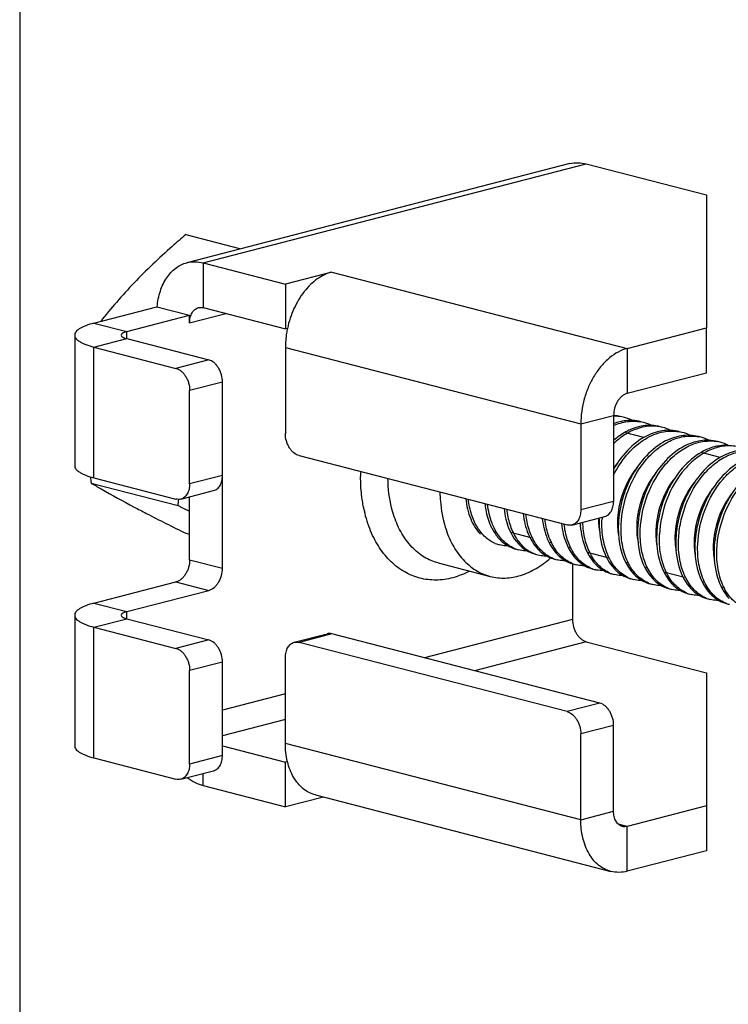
# Model space of a CAD drawing. Header units: millimetres. Extents: x 0 to 3905, y -1166 to 1110.
# Tile 115 of 155: x 2237 to 2255, y 538 to 564. Entities that reach past the tile are written whole.
import ezdxf

# ---------------------------------------------------------------- set-up
doc = ezdxf.new("R2010")
doc.units = ezdxf.units.MM
doc.header["$LTSCALE"] = 65.395
for name, color, linetype in [('DE-19-005096DXF_CONTINUOUS_LINE', 7, 'CONTINUOUS'), ('NUT-M4-SUS-GDXF_CONTINUOUS_LINE', 7, 'CONTINUOUS'), ('PRT0001_DXF_CONTINUOUS_LINE', 7, 'CONTINUOUS'), ('SC-BM4X30-NIDXF_CONTINUOUS_LINE', 7, 'CONTINUOUS')]:
    doc.layers.add(name, color=color, linetype=linetype)

msp = doc.modelspace()

# ---------------------------------------------------------------- linework, layer by layer
at = {"layer": 'DE-19-005096DXF_CONTINUOUS_LINE'}
for p, q in [((2251.008, 559.826), (2241.109, 557.264)), ((2241.535, 557.26), (2251.434, 559.822)), ((2251.434, 559.822), (2254.546, 559.017)), ((2254.546, 559.017), (2254.546, 555.576)), ((2241.535, 557.26), (2243.656, 556.711)), ((2241.535, 557.26), (2241.535, 556.101)), ((2244.858, 557.022), (2243.656, 556.711)), ((2244.858, 557.022), (2252.495, 555.046)), ((2243.656, 556.711), (2243.656, 555.552)), ((2238.706, 555.701), (2240.333, 556.122)), ((2240.333, 556.122), (2241.181, 555.903)), ((2240.341, 556.12), (2240.342, 556.122)), ((2240.341, 556.12), (2240.341, 556.122)), ((2241.535, 556.101), (2243.656, 555.552)), ((2239.555, 555.482), (2241.181, 555.903)), ((2241.181, 555.709), (2242.114, 555.951)), ((2241.181, 555.709), (2241.181, 555.903)), ((2238.706, 555.701), (2239.555, 555.482)), ((2243.71, 555.566), (2243.656, 555.552)), ((2252.495, 555.046), (2254.546, 555.576)), ((2254.546, 554.417), (2254.546, 555.576)), ((2238.209, 555.39), (2238.209, 552.009)), ((2238.706, 555.079), (2239.555, 555.299)), ((2239.555, 555.299), (2239.555, 555.482)), ((2239.555, 555.299), (2241.676, 554.75)), ((2238.706, 555.079), (2240.828, 554.53)), ((2238.706, 551.698), (2238.706, 555.079)), ((2243.656, 555.069), (2251.293, 553.092)), ((2243.656, 555.069), (2243.656, 552.847)), ((2252.495, 555.046), (2252.495, 553.886)), ((2241.676, 554.75), (2240.828, 554.53)), ((2252.495, 553.886), (2254.546, 554.417)), ((2242.03, 554.175), (2241.181, 553.956)), ((2242.03, 549.361), (2242.03, 554.175)), ((2241.181, 551.541), (2241.181, 553.956)), ((2251.293, 553.092), (2252.142, 553.312)), ((2252.142, 553.312), (2252.142, 551.09)), ((2251.293, 553.092), (2251.293, 550.871)), ((2244.01, 552.273), (2250.939, 550.479)), ((2242.03, 551.76), (2241.181, 551.541)), ((2238.706, 551.698), (2240.828, 551.149)), ((2240.953, 551.148), (2241.802, 551.368)), ((2241.181, 549.58), (2241.181, 551.207)), ((2252.142, 551.09), (2251.293, 550.871)), ((2251.065, 550.478), (2251.913, 550.698)), ((2241.181, 549.58), (2242.03, 549.361)), ((2247.609, 549.496), (2248.953, 549.149)), ((2251.081, 549.476), (2251.081, 548.033)), ((2238.706, 548.457), (2240.828, 549.006)), ((2240.828, 549.006), (2241.676, 548.786)), ((2239.555, 548.237), (2241.676, 548.786)), ((2238.706, 548.457), (2239.555, 548.237)), ((2238.209, 548.146), (2238.209, 544.765)), ((2239.555, 548.054), (2239.555, 548.237)), ((2238.706, 547.835), (2239.555, 548.054)), ((2239.555, 548.054), (2241.676, 547.505)), ((2251.081, 548.033), (2247.255, 547.043)), ((2238.706, 547.835), (2240.828, 547.286)), ((2238.706, 544.454), (2238.706, 547.835)), ((2243.885, 547.444), (2244.733, 547.664)), ((2244.858, 547.663), (2244.01, 547.443)), ((2251.788, 545.869), (2244.858, 547.663)), ((2241.676, 547.505), (2240.828, 547.286)), ((2250.939, 545.65), (2244.01, 547.443)), ((2251.434, 547.458), (2248.541, 546.71)), ((2251.434, 547.458), (2254.546, 546.653)), ((2242.03, 546.931), (2241.181, 546.711)), ((2242.03, 544.516), (2242.03, 546.931)), ((2243.656, 544.83), (2243.656, 547.052)), ((2241.181, 544.296), (2241.181, 546.711)), ((2254.546, 546.653), (2254.546, 542.053)), ((2243.656, 546.111), (2242.03, 545.69)), ((2251.788, 545.869), (2250.939, 545.65)), ((2243.656, 545.445), (2242.03, 545.024)), ((2252.142, 545.295), (2251.293, 545.075)), ((2252.142, 543.073), (2252.142, 545.295)), ((2251.293, 542.854), (2243.656, 544.83)), ((2251.293, 542.854), (2251.293, 545.075)), ((2242.03, 544.768), (2243.656, 544.347)), ((2238.706, 544.454), (2240.828, 543.905)), ((2242.03, 544.516), (2241.181, 544.296)), ((2243.71, 544.361), (2243.656, 544.347)), ((2243.656, 543.188), (2243.656, 544.347)), ((2240.953, 543.904), (2241.802, 544.123)), ((2241.535, 543.737), (2241.535, 544.054)), ((2241.535, 543.737), (2243.656, 543.188)), ((2244.638, 543.442), (2243.656, 543.188)), ((2244.432, 543.495), (2252.069, 541.519)), ((2251.293, 542.854), (2252.142, 543.073)), ((2254.546, 543.212), (2252.495, 542.682)), ((2252.495, 542.682), (2252.261, 542.742)), ((2252.495, 541.523), (2252.495, 542.682)), ((2254.546, 542.053), (2252.495, 541.523))]:
    msp.add_line(p, q, dxfattribs=at)
for centre, radius, start, end in [((2250.067, 551.734), 4.466, 178.3719, 179.9968), ((2249.183, 551.64), 3.575, 192.1911, 192.7147), ((2249.156, 551.634), 3.547, 192.7151, 192.9728)]:
    msp.add_arc(centre, radius, start, end, dxfattribs=at)
for points, knots in [([(2251.008, 559.826), (2251.077, 559.844), (2251.221, 559.861), (2251.364, 559.84), (2251.434, 559.822)], [0, 0, 0, 0, 0.491261, 1, 1, 1, 1]), ([(2240.341, 556.122), (2240.354, 556.261), (2240.404, 556.524), (2240.542, 556.823), (2240.692, 557.014), (2240.818, 557.128), (2240.957, 557.213), (2241.058, 557.25), (2241.109, 557.264)], [0, 0, 0, 0, 0.28607, 0.545992, 0.666354, 0.781093, 0.89166, 1, 1, 1, 1]), ([(2241.109, 557.264), (2241.177, 557.281), (2241.321, 557.299), (2241.464, 557.278), (2241.535, 557.26)], [0, 0, 0, 0, 0.491261, 1, 1, 1, 1]), ([(2244.858, 557.022), (2244.793, 557.005), (2244.661, 556.956), (2244.475, 556.845), (2244.299, 556.697), (2244.079, 556.451), (2243.857, 556.077), (2243.747, 555.741), (2243.709, 555.566)], [0, 0, 0, 0, 0.104474, 0.215495, 0.333501, 0.458202, 0.723332, 1, 1, 1, 1]), ([(2241.181, 555.709), (2241.181, 555.756), (2241.191, 555.846), (2241.236, 555.967), (2241.309, 556.058), (2241.376, 556.093), (2241.41, 556.102)], [0, 0, 0, 0, 0.289325, 0.55182, 0.785577, 1, 1, 1, 1]), ([(2241.41, 556.102), (2241.43, 556.107), (2241.472, 556.112), (2241.514, 556.106), (2241.535, 556.101)], [0, 0, 0, 0, 0.491261, 1, 1, 1, 1]), ([(2238.706, 555.701), (2238.635, 555.683), (2238.534, 555.652), (2238.412, 555.601), (2238.341, 555.562), (2238.283, 555.522), (2238.241, 555.48), (2238.215, 555.436), (2238.209, 555.405), (2238.209, 555.39)], [0, 0, 0, 0, 0.359185, 0.510542, 0.642283, 0.754673, 0.849115, 0.928877, 1, 1, 1, 1]), ([(2243.709, 555.566), (2243.701, 555.524), (2243.67, 555.361), (2243.656, 555.193), (2243.656, 555.069)], [0, 0, 0, 0, 0.252958, 1, 1, 1, 1]), ([(2238.209, 555.39), (2238.209, 555.376), (2238.215, 555.344), (2238.241, 555.301), (2238.283, 555.259), (2238.341, 555.218), (2238.412, 555.18), (2238.534, 555.128), (2238.635, 555.098), (2238.706, 555.079)], [0, 0, 0, 0, 0.071123, 0.150885, 0.245327, 0.357717, 0.489458, 0.640815, 1, 1, 1, 1]), ([(2239.555, 555.482), (2239.534, 555.476), (2239.504, 555.467), (2239.468, 555.452), (2239.436, 555.435), (2239.409, 555.411), (2239.409, 555.39)], [0, 0, 0, 0, 0.364154, 0.517604, 0.651167, 1, 1, 1, 1]), ([(2239.409, 555.39), (2239.409, 555.369), (2239.436, 555.346), (2239.468, 555.328), (2239.504, 555.313), (2239.534, 555.304), (2239.555, 555.299)], [0, 0, 0, 0, 0.348833, 0.482396, 0.635846, 1, 1, 1, 1]), ([(2252.495, 555.046), (2252.414, 555.025), (2252.25, 554.959), (2252.024, 554.804), (2251.817, 554.597), (2251.636, 554.345), (2251.488, 554.058), (2251.341, 553.644), (2251.293, 553.312), (2251.293, 553.092)], [0, 0, 0, 0, 0.103246, 0.214613, 0.334361, 0.461538, 0.594304, 0.730235, 1, 1, 1, 1]), ([(2240.828, 554.53), (2240.877, 554.517), (2240.949, 554.476), (2241.027, 554.398), (2241.08, 554.324), (2241.124, 554.239), (2241.167, 554.118), (2241.181, 554.02), (2241.181, 553.956)], [0, 0, 0, 0, 0.213614, 0.333516, 0.460854, 0.593788, 0.729894, 1, 1, 1, 1]), ([(2242.03, 554.175), (2242.03, 554.24), (2242.016, 554.337), (2241.973, 554.459), (2241.929, 554.544), (2241.876, 554.618), (2241.798, 554.696), (2241.726, 554.737), (2241.676, 554.75)], [0, 0, 0, 0, 0.270106, 0.406212, 0.539146, 0.666484, 0.786386, 1, 1, 1, 1]), ([(2252.495, 553.886), (2252.446, 553.874), (2252.374, 553.833), (2252.296, 553.754), (2252.242, 553.68), (2252.199, 553.596), (2252.156, 553.474), (2252.142, 553.377), (2252.142, 553.312)], [0, 0, 0, 0, 0.213615, 0.333515, 0.460854, 0.593789, 0.729892, 1, 1, 1, 1]), ([(2244.01, 552.273), (2243.96, 552.286), (2243.888, 552.327), (2243.81, 552.405), (2243.757, 552.479), (2243.713, 552.563), (2243.67, 552.685), (2243.656, 552.783), (2243.656, 552.847)], [0, 0, 0, 0, 0.213614, 0.333516, 0.460854, 0.593788, 0.729894, 1, 1, 1, 1]), ([(2238.209, 552.009), (2238.209, 551.995), (2238.215, 551.964), (2238.241, 551.92), (2238.283, 551.878), (2238.341, 551.838), (2238.412, 551.799), (2238.534, 551.747), (2238.635, 551.717), (2238.706, 551.698)], [0, 0, 0, 0, 0.071123, 0.150885, 0.245327, 0.357717, 0.489458, 0.640815, 1, 1, 1, 1]), ([(2241.802, 551.368), (2241.835, 551.377), (2241.902, 551.412), (2241.975, 551.503), (2242.02, 551.624), (2242.03, 551.714), (2242.03, 551.76)], [0, 0, 0, 0, 0.214423, 0.44818, 0.710669, 1, 1, 1, 1]), ([(2245.648, 551.105), (2245.64, 551.156), (2245.612, 551.364), (2245.601, 551.575), (2245.601, 551.734)], [0, 0, 0, 0, 0.245504, 1, 1, 1, 1]), ([(2241.181, 551.541), (2241.181, 551.494), (2241.172, 551.404), (2241.127, 551.284), (2241.053, 551.192), (2240.987, 551.157), (2240.953, 551.148)], [0, 0, 0, 0, 0.289331, 0.55182, 0.785577, 1, 1, 1, 1]), ([(2246.471, 550.692), (2246.445, 550.768), (2246.351, 551.088), (2246.312, 551.424), (2246.308, 551.678)], [0, 0, 0, 0, 0.23963, 1, 1, 1, 1]), ([(2247.652, 551.33), (2247.653, 551.25), (2247.667, 550.943), (2247.722, 550.638), (2247.79, 550.42)], [0, 0, 0, 0, 0.259257, 1, 1, 1, 1]), ([(2240.953, 551.148), (2240.933, 551.143), (2240.891, 551.138), (2240.849, 551.144), (2240.828, 551.149)], [0, 0, 0, 0, 0.491266, 1, 1, 1, 1]), ([(2245.688, 550.885), (2245.684, 550.903), (2245.669, 550.976), (2245.656, 551.049), (2245.648, 551.105)], [0, 0, 0, 0, 0.247961, 1, 1, 1, 1]), ([(2251.913, 550.698), (2251.947, 550.707), (2252.013, 550.741), (2252.087, 550.833), (2252.132, 550.954), (2252.142, 551.044), (2252.142, 551.09)], [0, 0, 0, 0, 0.214423, 0.44818, 0.710669, 1, 1, 1, 1]), ([(2248.419, 549.286), (2248.282, 549.214), (2247.999, 549.101), (2247.558, 549.035), (2247.127, 549.085), (2246.726, 549.249), (2246.371, 549.52), (2246.127, 549.82), (2245.964, 550.098), (2245.818, 550.411), (2245.739, 550.664), (2245.699, 550.838)], [0, 0, 0, 0, 0.126281, 0.245087, 0.359676, 0.474246, 0.592999, 0.719205, 0.785817, 0.854853, 1, 1, 1, 1]), ([(2247.609, 549.496), (2247.482, 549.529), (2247.232, 549.636), (2246.909, 549.902), (2246.646, 550.262), (2246.522, 550.542), (2246.471, 550.692)], [0, 0, 0, 0, 0.228803, 0.467492, 0.723383, 1, 1, 1, 1]), ([(2251.293, 550.871), (2251.293, 550.824), (2251.284, 550.734), (2251.238, 550.614), (2251.165, 550.522), (2251.098, 550.487), (2251.065, 550.478)], [0, 0, 0, 0, 0.289331, 0.55182, 0.785577, 1, 1, 1, 1]), ([(2251.065, 550.478), (2251.045, 550.473), (2251.002, 550.468), (2250.96, 550.474), (2250.939, 550.479)], [0, 0, 0, 0, 0.491266, 1, 1, 1, 1]), ([(2247.79, 550.42), (2247.839, 550.261), (2247.961, 549.963), (2248.227, 549.58), (2248.509, 549.34), (2248.757, 549.21), (2248.887, 549.166), (2248.953, 549.149)], [0, 0, 0, 0, 0.277762, 0.53395, 0.771937, 0.886664, 1, 1, 1, 1]), ([(2241.181, 549.58), (2241.181, 549.516), (2241.167, 549.418), (2241.124, 549.297), (2241.08, 549.212), (2241.027, 549.138), (2240.949, 549.06), (2240.877, 549.019), (2240.828, 549.006)], [0, 0, 0, 0, 0.270106, 0.406212, 0.539146, 0.666484, 0.786386, 1, 1, 1, 1]), ([(2248.953, 549.149), (2249.078, 549.116), (2249.346, 549.088), (2249.753, 549.161), (2250.154, 549.344), (2250.397, 549.525), (2250.514, 549.629)], [0, 0, 0, 0, 0.229102, 0.467926, 0.723707, 1, 1, 1, 1]), ([(2241.676, 548.786), (2241.726, 548.799), (2241.798, 548.84), (2241.876, 548.918), (2241.929, 548.992), (2241.973, 549.077), (2242.016, 549.199), (2242.03, 549.296), (2242.03, 549.361)], [0, 0, 0, 0, 0.213614, 0.333516, 0.460854, 0.593788, 0.729894, 1, 1, 1, 1]), ([(2238.706, 548.457), (2238.635, 548.438), (2238.534, 548.408), (2238.412, 548.356), (2238.341, 548.318), (2238.283, 548.277), (2238.241, 548.235), (2238.215, 548.192), (2238.209, 548.16), (2238.209, 548.146)], [0, 0, 0, 0, 0.359185, 0.510542, 0.642283, 0.754673, 0.849115, 0.928877, 1, 1, 1, 1]), ([(2238.209, 548.146), (2238.209, 548.131), (2238.215, 548.1), (2238.241, 548.056), (2238.283, 548.014), (2238.341, 547.974), (2238.412, 547.935), (2238.534, 547.884), (2238.635, 547.853), (2238.706, 547.835)], [0, 0, 0, 0, 0.071123, 0.150885, 0.245327, 0.357717, 0.489458, 0.640815, 1, 1, 1, 1]), ([(2239.555, 548.237), (2239.534, 548.232), (2239.504, 548.223), (2239.468, 548.208), (2239.436, 548.19), (2239.409, 548.167), (2239.409, 548.146)], [0, 0, 0, 0, 0.364154, 0.517604, 0.651167, 1, 1, 1, 1]), ([(2239.409, 548.146), (2239.409, 548.125), (2239.436, 548.101), (2239.468, 548.084), (2239.504, 548.069), (2239.534, 548.06), (2239.555, 548.054)], [0, 0, 0, 0, 0.348833, 0.482396, 0.635846, 1, 1, 1, 1]), ([(2251.081, 548.033), (2251.081, 547.968), (2251.095, 547.871), (2251.138, 547.749), (2251.182, 547.664), (2251.235, 547.59), (2251.313, 547.512), (2251.385, 547.471), (2251.434, 547.458)], [0, 0, 0, 0, 0.270107, 0.406211, 0.539146, 0.666485, 0.786385, 1, 1, 1, 1]), ([(2244.858, 547.663), (2244.838, 547.668), (2244.795, 547.674), (2244.753, 547.669), (2244.733, 547.664)], [0, 0, 0, 0, 0.508734, 1, 1, 1, 1]), ([(2242.03, 546.931), (2242.03, 546.995), (2242.016, 547.093), (2241.973, 547.215), (2241.929, 547.299), (2241.876, 547.373), (2241.798, 547.451), (2241.726, 547.492), (2241.676, 547.505)], [0, 0, 0, 0, 0.270106, 0.406212, 0.539146, 0.666484, 0.786386, 1, 1, 1, 1]), ([(2243.656, 547.052), (2243.656, 547.099), (2243.666, 547.188), (2243.711, 547.309), (2243.784, 547.401), (2243.851, 547.436), (2243.885, 547.444)], [0, 0, 0, 0, 0.289331, 0.55182, 0.785577, 1, 1, 1, 1]), ([(2243.885, 547.444), (2243.905, 547.449), (2243.947, 547.455), (2243.989, 547.449), (2244.01, 547.443)], [0, 0, 0, 0, 0.491266, 1, 1, 1, 1]), ([(2240.828, 547.286), (2240.877, 547.273), (2240.949, 547.232), (2241.027, 547.154), (2241.08, 547.079), (2241.124, 546.995), (2241.167, 546.873), (2241.181, 546.776), (2241.181, 546.711)], [0, 0, 0, 0, 0.213614, 0.333516, 0.460854, 0.593788, 0.729894, 1, 1, 1, 1]), ([(2252.142, 545.295), (2252.142, 545.359), (2252.127, 545.457), (2252.084, 545.579), (2252.041, 545.663), (2251.987, 545.737), (2251.909, 545.815), (2251.837, 545.856), (2251.788, 545.869)], [0, 0, 0, 0, 0.270106, 0.406212, 0.539146, 0.666484, 0.786386, 1, 1, 1, 1]), ([(2250.939, 545.65), (2250.989, 545.637), (2251.061, 545.596), (2251.139, 545.518), (2251.192, 545.444), (2251.236, 545.359), (2251.279, 545.237), (2251.293, 545.14), (2251.293, 545.075)], [0, 0, 0, 0, 0.213614, 0.333516, 0.460854, 0.593788, 0.729894, 1, 1, 1, 1]), ([(2244.432, 543.495), (2244.376, 543.51), (2244.264, 543.553), (2244.111, 543.653), (2243.976, 543.788), (2243.862, 543.953), (2243.771, 544.144), (2243.681, 544.436), (2243.656, 544.671), (2243.656, 544.83)], [0, 0, 0, 0, 0.10619, 0.215048, 0.328827, 0.449092, 0.576633, 0.71151, 1, 1, 1, 1]), ([(2238.209, 544.765), (2238.209, 544.75), (2238.215, 544.719), (2238.241, 544.675), (2238.283, 544.634), (2238.341, 544.593), (2238.412, 544.555), (2238.534, 544.503), (2238.635, 544.472), (2238.706, 544.454)], [0, 0, 0, 0, 0.071123, 0.150885, 0.245327, 0.357717, 0.489458, 0.640815, 1, 1, 1, 1]), ([(2241.802, 544.123), (2241.835, 544.132), (2241.902, 544.167), (2241.975, 544.259), (2242.02, 544.379), (2242.03, 544.469), (2242.03, 544.516)], [0, 0, 0, 0, 0.214423, 0.44818, 0.710669, 1, 1, 1, 1]), ([(2241.181, 544.296), (2241.181, 544.249), (2241.172, 544.16), (2241.127, 544.039), (2241.053, 543.947), (2240.987, 543.912), (2240.953, 543.904)], [0, 0, 0, 0, 0.289331, 0.55182, 0.785577, 1, 1, 1, 1]), ([(2240.953, 543.904), (2240.933, 543.899), (2240.891, 543.894), (2240.849, 543.9), (2240.828, 543.905)], [0, 0, 0, 0, 0.491266, 1, 1, 1, 1]), ([(2241.119, 543.946), (2241.183, 543.897), (2241.315, 543.813), (2241.462, 543.756), (2241.535, 543.737)], [0, 0, 0, 0, 0.516966, 1, 1, 1, 1]), ([(2252.37, 542.681), (2252.336, 542.689), (2252.27, 542.724), (2252.196, 542.816), (2252.151, 542.937), (2252.142, 543.026), (2252.142, 543.073)], [0, 0, 0, 0, 0.214423, 0.44818, 0.710675, 1, 1, 1, 1]), ([(2252.069, 541.519), (2252.012, 541.534), (2251.9, 541.576), (2251.748, 541.677), (2251.613, 541.811), (2251.499, 541.976), (2251.408, 542.168), (2251.318, 542.459), (2251.293, 542.694), (2251.293, 542.854)], [0, 0, 0, 0, 0.10619, 0.215048, 0.328827, 0.449092, 0.576633, 0.71151, 1, 1, 1, 1]), ([(2252.495, 542.682), (2252.474, 542.676), (2252.432, 542.67), (2252.39, 542.675), (2252.37, 542.681)], [0, 0, 0, 0, 0.508739, 1, 1, 1, 1]), ([(2252.495, 541.523), (2252.425, 541.504), (2252.281, 541.484), (2252.137, 541.501), (2252.069, 541.519)], [0, 0, 0, 0, 0.508739, 1, 1, 1, 1])]:
    msp.add_open_spline(points, degree=3, knots=knots, dxfattribs=at)
at = {"layer": 'NUT-M4-SUS-GDXF_CONTINUOUS_LINE'}
for p, q in [((2241.083, 557.993), (2242.505, 557.625)), ((2238.633, 551.564), (2240.881, 550.982)), ((2241.083, 550.266), (2241.181, 550.24))]:
    msp.add_line(p, q, dxfattribs=at)
for centre, radius, start, end in [((2263.591, 554.229), 25.099, 185.7293, 186.0966), ((2219.731, 553.373), 21.285, 353.5497, 353.9805)]:
    msp.add_arc(centre, radius, start, end, dxfattribs=at)
for points, knots in [([(2241.083, 557.993), (2240.965, 557.892), (2240.503, 557.491), (2240.059, 557.069), (2239.744, 556.74)], [0, 0, 0, 0, 0.254687, 1, 1, 1, 1]), ([(2239.744, 556.74), (2239.591, 556.579), (2239.295, 556.254), (2239.016, 555.916), (2238.881, 555.747)], [0, 0, 0, 0, 0.506669, 1, 1, 1, 1]), ([(2238.633, 551.564), (2238.719, 551.513), (2239.086, 551.301), (2239.457, 551.096), (2239.744, 550.944)], [0, 0, 0, 0, 0.233663, 1, 1, 1, 1]), ([(2239.744, 550.944), (2239.849, 550.889), (2240.292, 550.657), (2240.74, 550.434), (2241.083, 550.266)], [0, 0, 0, 0, 0.236958, 1, 1, 1, 1]), ([(2240.881, 550.982), (2240.906, 550.969), (2241.006, 550.92), (2241.107, 550.871), (2241.181, 550.834)], [0, 0, 0, 0, 0.251823, 1, 1, 1, 1])]:
    msp.add_open_spline(points, degree=3, knots=knots, dxfattribs=at)
at = {"layer": 'PRT0001_DXF_CONTINUOUS_LINE'}
msp.add_line((2236.788, 592.619), (2236.788, 437.489), dxfattribs=at)
at = {"layer": 'SC-BM4X30-NIDXF_CONTINUOUS_LINE'}
for p, q in [((2252.92, 552.74), (2252.425, 552.868)), ((2254.9, 552.228), (2254.405, 552.356)), ((2250.013, 550.144), (2249.484, 550.281)), ((2250.508, 550.016), (2250.474, 550.024)), ((2251.004, 549.887), (2250.969, 549.896)), ((2251.993, 549.631), (2251.464, 549.768)), ((2252.488, 549.503), (2252.454, 549.512)), ((2252.984, 549.375), (2252.949, 549.384)), ((2253.973, 549.119), (2253.444, 549.256)), ((2254.468, 548.991), (2254.434, 548.999)), ((2254.964, 548.862), (2254.929, 548.871))]:
    msp.add_line(p, q, dxfattribs=at)
for centre, radius, start, end in [((2252.087, 552.236), 1.076, 84.389, 87.0866), ((2252.157, 552.217), 1.076, 79.529, 90.7798), ((2252.089, 552.258), 1.054, 75.5025, 84.3947), ((2252.161, 552.246), 1.047, 75.4866, 79.4632), ((2252.156, 552.231), 1.063, 63.4443, 75.4386), ((2252.583, 552.122), 1.061, 75.534, 87.3657), ((2252.656, 552.118), 1.047, 75.4843, 79.464), ((2252.651, 552.103), 1.063, 63.4457, 75.4363), ((2253.078, 551.994), 1.061, 75.5364, 87.3669), ((2253.15, 551.987), 1.051, 75.4845, 79.4458), ((2253.147, 551.976), 1.062, 63.4657, 75.4432), ((2253.573, 551.866), 1.062, 75.5367, 87.3982), ((2253.646, 551.862), 1.047, 75.4876, 79.4662), ((2253.641, 551.847), 1.063, 63.4444, 75.4395), ((2254.068, 551.738), 1.061, 75.5333, 87.3657), ((2254.141, 551.734), 1.047, 75.4866, 79.4632), ((2254.136, 551.719), 1.063, 63.4443, 75.4386), ((2254.563, 551.61), 1.061, 75.534, 87.3657), ((2254.636, 551.606), 1.047, 75.4843, 79.464), ((2254.631, 551.591), 1.063, 63.4457, 75.4363), ((2253.856, 550.795), 2.065, 141.2739, 146.1262), ((2252.979, 550.765), 1.725, 187.7957, 190.3144), ((2253.748, 550.662), 2.001, 180.21, 182.4541), ((2254.354, 550.526), 2.586, 177.0054, 177.6702), ((2254.358, 550.515), 2.519, 176.2355, 177.7666), ((2254.262, 550.534), 2.02, 180.8803, 181.3356), ((2254.778, 550.404), 2.04, 178.8322, 182.1379), ((2255.235, 550.277), 2.003, 180.4978, 180.8949), ((2255.746, 550.15), 2.019, 179.1308, 182.4459), ((2249.403, 550.769), 0.832, 247.3506, 255.4699), ((2256.242, 550.022), 2.02, 180.8803, 181.3356), ((2256.758, 549.892), 2.04, 178.8322, 182.1379), ((2249.898, 550.641), 0.832, 247.3527, 255.4668), ((2250.393, 550.516), 0.835, 246.6273, 255.4596), ((2250.888, 550.385), 0.832, 247.3369, 255.4682), ((2251.383, 550.257), 0.832, 247.3506, 255.4699), ((2251.878, 550.129), 0.832, 247.3527, 255.4668), ((2252.372, 550), 0.831, 246.9515, 255.4678), ((2252.868, 549.873), 0.832, 247.3369, 255.4682), ((2253.363, 549.745), 0.832, 247.3506, 255.4699), ((2253.858, 549.617), 0.832, 247.3527, 255.4668), ((2254.352, 549.487), 0.831, 246.9515, 255.4678), ((2254.848, 549.36), 0.832, 247.3369, 255.4682), ((2255.343, 549.232), 0.832, 247.3506, 255.4699)]:
    msp.add_arc(centre, radius, start, end, dxfattribs=at)
for points, knots in [([(2252.141, 553.051), (2252.254, 553.102), (2252.488, 553.173), (2252.733, 553.169), (2252.848, 553.148)], [0, 0, 0, 0, 0.514339, 1, 1, 1, 1]), ([(2252.36, 553.162), (2252.342, 553.159), (2252.267, 553.142), (2252.195, 553.119), (2252.141, 553.099)], [0, 0, 0, 0, 0.246035, 1, 1, 1, 1]), ([(2253.343, 553.02), (2253.243, 553.038), (2253.033, 553.046), (2252.718, 552.971), (2252.413, 552.814), (2252.229, 552.666), (2252.141, 552.582)], [0, 0, 0, 0, 0.229514, 0.469249, 0.725179, 1, 1, 1, 1]), ([(2252.632, 553.183), (2252.609, 553.184), (2252.518, 553.185), (2252.427, 553.175), (2252.36, 553.162)], [0, 0, 0, 0, 0.246776, 1, 1, 1, 1]), ([(2252.855, 553.034), (2252.831, 553.029), (2252.732, 553.007), (2252.637, 552.973), (2252.567, 552.942)], [0, 0, 0, 0, 0.244686, 1, 1, 1, 1]), ([(2253.127, 553.055), (2253.104, 553.056), (2253.013, 553.057), (2252.922, 553.047), (2252.855, 553.034)], [0, 0, 0, 0, 0.246776, 1, 1, 1, 1]), ([(2252.567, 552.942), (2252.53, 552.925), (2252.378, 552.849), (2252.238, 552.749), (2252.141, 552.664)], [0, 0, 0, 0, 0.240929, 1, 1, 1, 1]), ([(2252.141, 551.767), (2252.233, 551.951), (2252.448, 552.287), (2252.867, 552.679), (2253.276, 552.871), (2253.603, 552.917), (2253.761, 552.906), (2253.838, 552.892)], [0, 0, 0, 0, 0.283842, 0.546363, 0.782638, 0.892939, 1, 1, 1, 1]), ([(2253.062, 552.814), (2252.874, 552.73), (2252.515, 552.469), (2252.254, 552.116), (2252.141, 551.918)], [0, 0, 0, 0, 0.474211, 1, 1, 1, 1]), ([(2252.336, 550.485), (2252.349, 550.793), (2252.48, 551.404), (2252.864, 552.072), (2253.282, 552.476), (2253.622, 552.683), (2253.979, 552.789), (2254.22, 552.784), (2254.333, 552.763)], [0, 0, 0, 0, 0.275087, 0.546507, 0.672625, 0.789527, 0.897703, 1, 1, 1, 1]), ([(2253.35, 552.906), (2253.326, 552.901), (2253.227, 552.879), (2253.132, 552.845), (2253.062, 552.814)], [0, 0, 0, 0, 0.244689, 1, 1, 1, 1]), ([(2253.621, 552.927), (2253.599, 552.928), (2253.508, 552.929), (2253.417, 552.919), (2253.35, 552.906)], [0, 0, 0, 0, 0.24678, 1, 1, 1, 1]), ([(2253.845, 552.778), (2253.82, 552.773), (2253.722, 552.751), (2253.627, 552.717), (2253.557, 552.686)], [0, 0, 0, 0, 0.244692, 1, 1, 1, 1]), ([(2254.117, 552.798), (2254.094, 552.799), (2254.003, 552.801), (2253.912, 552.791), (2253.845, 552.778)], [0, 0, 0, 0, 0.246772, 1, 1, 1, 1]), ([(2253.557, 552.686), (2253.178, 552.516), (2252.782, 552.093), (2252.492, 551.516), (2252.334, 551.079), (2252.275, 550.733), (2252.265, 550.503)], [0, 0, 0, 0, 0.473162, 0.605097, 0.738392, 1, 1, 1, 1]), ([(2254.052, 552.557), (2253.672, 552.388), (2253.277, 551.965), (2252.987, 551.387), (2252.829, 550.951), (2252.769, 550.605), (2252.76, 550.375)], [0, 0, 0, 0, 0.473177, 0.605111, 0.738402, 1, 1, 1, 1]), ([(2252.831, 550.357), (2252.844, 550.665), (2252.975, 551.276), (2253.359, 551.944), (2253.777, 552.347), (2254.117, 552.555), (2254.474, 552.661), (2254.715, 552.656), (2254.828, 552.635)], [0, 0, 0, 0, 0.275087, 0.546507, 0.672624, 0.789526, 0.897704, 1, 1, 1, 1]), ([(2255.322, 552.507), (2255.209, 552.528), (2254.968, 552.533), (2254.612, 552.427), (2254.272, 552.219), (2253.853, 551.817), (2253.47, 551.148), (2253.339, 550.537), (2253.326, 550.229)], [0, 0, 0, 0, 0.102465, 0.210548, 0.327354, 0.453546, 0.72492, 1, 1, 1, 1]), ([(2254.34, 552.65), (2254.316, 552.645), (2254.217, 552.623), (2254.121, 552.588), (2254.052, 552.557)], [0, 0, 0, 0, 0.24468, 1, 1, 1, 1]), ([(2254.612, 552.67), (2254.589, 552.671), (2254.498, 552.673), (2254.407, 552.663), (2254.34, 552.65)], [0, 0, 0, 0, 0.246776, 1, 1, 1, 1]), ([(2254.835, 552.522), (2254.811, 552.517), (2254.712, 552.495), (2254.617, 552.46), (2254.547, 552.429)], [0, 0, 0, 0, 0.244686, 1, 1, 1, 1]), ([(2255.106, 552.542), (2255.084, 552.543), (2254.993, 552.545), (2254.902, 552.535), (2254.835, 552.522)], [0, 0, 0, 0, 0.246776, 1, 1, 1, 1]), ([(2254.547, 552.429), (2254.168, 552.26), (2253.772, 551.837), (2253.482, 551.259), (2253.324, 550.823), (2253.264, 550.477), (2253.255, 550.247)], [0, 0, 0, 0, 0.473165, 0.6051, 0.738396, 1, 1, 1, 1]), ([(2255.042, 552.301), (2254.663, 552.132), (2254.267, 551.709), (2253.977, 551.131), (2253.819, 550.695), (2253.76, 550.348), (2253.75, 550.119)], [0, 0, 0, 0, 0.473163, 0.605098, 0.738393, 1, 1, 1, 1]), ([(2253.821, 550.1), (2253.827, 550.254), (2253.867, 550.563), (2254.042, 551.153), (2254.349, 551.688), (2254.767, 552.091), (2255.107, 552.299), (2255.464, 552.404), (2255.705, 552.4), (2255.817, 552.379)], [0, 0, 0, 0, 0.136317, 0.27574, 0.546915, 0.67292, 0.789716, 0.897795, 1, 1, 1, 1]), ([(2254.316, 549.972), (2254.329, 550.281), (2254.46, 550.892), (2254.844, 551.56), (2255.262, 551.963), (2255.602, 552.17), (2255.959, 552.276), (2256.2, 552.272), (2256.312, 552.251)], [0, 0, 0, 0, 0.275087, 0.546507, 0.672625, 0.789527, 0.897703, 1, 1, 1, 1]), ([(2255.33, 552.394), (2255.306, 552.389), (2255.207, 552.366), (2255.112, 552.332), (2255.042, 552.301)], [0, 0, 0, 0, 0.244689, 1, 1, 1, 1]), ([(2252.744, 551.964), (2252.662, 551.863), (2252.376, 551.427), (2252.236, 550.894), (2252.242, 550.503)], [0, 0, 0, 0, 0.249138, 1, 1, 1, 1]), ([(2255.537, 552.173), (2255.158, 552.003), (2254.762, 551.581), (2254.472, 551.003), (2254.314, 550.567), (2254.255, 550.22), (2254.245, 549.991)], [0, 0, 0, 0, 0.473162, 0.605097, 0.738392, 1, 1, 1, 1]), ([(2256.032, 552.045), (2255.652, 551.875), (2255.257, 551.453), (2254.967, 550.875), (2254.809, 550.438), (2254.749, 550.092), (2254.74, 549.863)], [0, 0, 0, 0, 0.473177, 0.605111, 0.738402, 1, 1, 1, 1]), ([(2254.811, 549.844), (2254.824, 550.153), (2254.955, 550.764), (2255.339, 551.432), (2255.757, 551.835), (2256.097, 552.042), (2256.454, 552.148), (2256.695, 552.144), (2256.807, 552.123)], [0, 0, 0, 0, 0.275087, 0.546507, 0.672624, 0.789526, 0.897704, 1, 1, 1, 1]), ([(2253.237, 551.833), (2253.16, 551.737), (2252.884, 551.323), (2252.745, 550.819), (2252.738, 550.446)], [0, 0, 0, 0, 0.248452, 1, 1, 1, 1]), ([(2253.73, 551.703), (2253.568, 551.501), (2253.321, 551.035), (2253.23, 550.517), (2253.232, 550.26)], [0, 0, 0, 0, 0.501697, 1, 1, 1, 1]), ([(2254.225, 551.574), (2254.068, 551.379), (2253.827, 550.93), (2253.731, 550.43), (2253.727, 550.181)], [0, 0, 0, 0, 0.500617, 1, 1, 1, 1]), ([(2254.724, 551.451), (2254.642, 551.35), (2254.356, 550.915), (2254.216, 550.381), (2254.222, 549.991)], [0, 0, 0, 0, 0.249138, 1, 1, 1, 1]), ([(2255.217, 551.321), (2255.14, 551.225), (2254.864, 550.81), (2254.725, 550.306), (2254.718, 549.934)], [0, 0, 0, 0, 0.248452, 1, 1, 1, 1]), ([(2248.318, 551.158), (2248.338, 550.98), (2248.414, 550.648), (2248.591, 550.353), (2248.699, 550.24)], [0, 0, 0, 0, 0.533716, 1, 1, 1, 1]), ([(2249.082, 550.002), (2248.989, 550.041), (2248.809, 550.158), (2248.601, 550.421), (2248.454, 550.756), (2248.403, 551.007), (2248.388, 551.139)], [0, 0, 0, 0, 0.217267, 0.452869, 0.713538, 1, 1, 1, 1]), ([(2248.813, 551.029), (2248.818, 550.977), (2248.848, 550.779), (2248.906, 550.585), (2248.968, 550.451)], [0, 0, 0, 0, 0.263336, 1, 1, 1, 1]), ([(2249.06, 550.389), (2249.037, 550.434), (2248.949, 550.633), (2248.902, 550.847), (2248.883, 551.011)], [0, 0, 0, 0, 0.235897, 1, 1, 1, 1]), ([(2249.308, 550.901), (2249.318, 550.809), (2249.375, 550.481), (2249.522, 550.159), (2249.689, 549.983)], [0, 0, 0, 0, 0.276756, 1, 1, 1, 1]), ([(2249.378, 550.883), (2249.392, 550.752), (2249.443, 550.504), (2249.587, 550.17), (2249.792, 549.908), (2249.97, 549.79), (2250.062, 549.75)], [0, 0, 0, 0, 0.286337, 0.546678, 0.782197, 1, 1, 1, 1]), ([(2249.803, 550.773), (2249.822, 550.595), (2249.899, 550.264), (2250.076, 549.968), (2250.184, 549.855)], [0, 0, 0, 0, 0.533767, 1, 1, 1, 1]), ([(2250.567, 549.617), (2250.474, 549.656), (2250.294, 549.774), (2250.085, 550.036), (2249.938, 550.372), (2249.888, 550.623), (2249.873, 550.755)], [0, 0, 0, 0, 0.21727, 0.452879, 0.713547, 1, 1, 1, 1]), ([(2248.968, 550.451), (2248.983, 550.418), (2249.044, 550.297), (2249.125, 550.184), (2249.194, 550.111)], [0, 0, 0, 0, 0.261962, 1, 1, 1, 1]), ([(2250.298, 550.645), (2250.318, 550.467), (2250.394, 550.136), (2250.571, 549.841), (2250.679, 549.727)], [0, 0, 0, 0, 0.533716, 1, 1, 1, 1]), ([(2251.062, 549.489), (2250.969, 549.528), (2250.789, 549.646), (2250.58, 549.908), (2250.433, 550.244), (2250.383, 550.495), (2250.368, 550.627)], [0, 0, 0, 0, 0.217267, 0.452869, 0.713538, 1, 1, 1, 1]), ([(2250.793, 550.517), (2250.803, 550.425), (2250.859, 550.097), (2251.007, 549.774), (2251.174, 549.599)], [0, 0, 0, 0, 0.276756, 1, 1, 1, 1]), ([(2251.557, 549.361), (2251.464, 549.4), (2251.284, 549.517), (2251.075, 549.78), (2250.928, 550.116), (2250.878, 550.367), (2250.863, 550.499)], [0, 0, 0, 0, 0.217268, 0.452869, 0.713538, 1, 1, 1, 1]), ([(2251.276, 550.533), (2251.286, 550.327), (2251.352, 549.944), (2251.547, 549.599), (2251.669, 549.471)], [0, 0, 0, 0, 0.537118, 1, 1, 1, 1]), ([(2252.047, 549.235), (2251.944, 549.279), (2251.747, 549.416), (2251.528, 549.722), (2251.387, 550.112), (2251.35, 550.4), (2251.345, 550.551)], [0, 0, 0, 0, 0.213684, 0.448339, 0.710687, 1, 1, 1, 1]), ([(2251.749, 550.576), (2251.75, 550.555), (2251.755, 550.472), (2251.765, 550.389), (2251.776, 550.328)], [0, 0, 0, 0, 0.255183, 1, 1, 1, 1]), ([(2251.77, 550.631), (2251.76, 550.383), (2251.803, 549.92), (2252.019, 549.494), (2252.164, 549.342)], [0, 0, 0, 0, 0.541559, 1, 1, 1, 1]), ([(2252.547, 549.105), (2252.433, 549.153), (2252.214, 549.309), (2251.985, 549.664), (2251.852, 550.113), (2251.834, 550.442), (2251.841, 550.613)], [0, 0, 0, 0, 0.210212, 0.444056, 0.708223, 1, 1, 1, 1]), ([(2252.243, 550.487), (2252.243, 550.463), (2252.247, 550.368), (2252.258, 550.273), (2252.271, 550.204)], [0, 0, 0, 0, 0.255997, 1, 1, 1, 1]), ([(2252.265, 550.503), (2252.26, 550.375), (2252.274, 549.923), (2252.434, 549.451), (2252.659, 549.215)], [0, 0, 0, 0, 0.282491, 1, 1, 1, 1]), ([(2253.042, 548.977), (2252.928, 549.024), (2252.709, 549.181), (2252.48, 549.536), (2252.347, 549.985), (2252.329, 550.314), (2252.336, 550.485)], [0, 0, 0, 0, 0.210211, 0.444058, 0.708199, 1, 1, 1, 1]), ([(2249.577, 549.874), (2249.469, 549.919), (2249.26, 550.065), (2249.118, 550.273), (2249.06, 550.389)], [0, 0, 0, 0, 0.475047, 1, 1, 1, 1]), ([(2252.739, 550.328), (2252.739, 550.307), (2252.744, 550.221), (2252.755, 550.136), (2252.766, 550.074)], [0, 0, 0, 0, 0.255358, 1, 1, 1, 1]), ([(2252.76, 550.375), (2252.75, 550.127), (2252.793, 549.664), (2253.009, 549.239), (2253.154, 549.086)], [0, 0, 0, 0, 0.541529, 1, 1, 1, 1]), ([(2253.537, 548.849), (2253.423, 548.896), (2253.204, 549.053), (2252.975, 549.408), (2252.842, 549.857), (2252.824, 550.186), (2252.831, 550.357)], [0, 0, 0, 0, 0.210211, 0.444057, 0.708199, 1, 1, 1, 1]), ([(2253.232, 550.246), (2253.233, 550.22), (2253.236, 550.119), (2253.248, 550.018), (2253.261, 549.944)], [0, 0, 0, 0, 0.25608, 1, 1, 1, 1]), ([(2253.255, 550.247), (2253.245, 549.999), (2253.288, 549.536), (2253.504, 549.111), (2253.649, 548.958)], [0, 0, 0, 0, 0.541531, 1, 1, 1, 1]), ([(2254.027, 548.723), (2253.914, 548.771), (2253.696, 548.928), (2253.469, 549.283), (2253.337, 549.731), (2253.319, 550.058), (2253.326, 550.229)], [0, 0, 0, 0, 0.210287, 0.444237, 0.70838, 1, 1, 1, 1]), ([(2249.194, 550.111), (2249.21, 550.094), (2249.277, 550.029), (2249.353, 549.972), (2249.413, 549.938)], [0, 0, 0, 0, 0.256924, 1, 1, 1, 1]), ([(2249.413, 549.938), (2249.394, 549.937), (2249.321, 549.939), (2249.247, 549.95), (2249.194, 549.964)], [0, 0, 0, 0, 0.252398, 1, 1, 1, 1]), ([(2249.413, 549.938), (2249.429, 549.929), (2249.495, 549.894), (2249.565, 549.868), (2249.618, 549.854)], [0, 0, 0, 0, 0.252431, 1, 1, 1, 1]), ([(2249.689, 549.983), (2249.705, 549.966), (2249.772, 549.9), (2249.848, 549.844), (2249.908, 549.81)], [0, 0, 0, 0, 0.256921, 1, 1, 1, 1]), ([(2253.729, 550.064), (2253.73, 550.043), (2253.735, 549.96), (2253.745, 549.877), (2253.756, 549.816)], [0, 0, 0, 0, 0.255183, 1, 1, 1, 1]), ([(2253.75, 550.119), (2253.74, 549.871), (2253.783, 549.407), (2253.999, 548.982), (2254.144, 548.83)], [0, 0, 0, 0, 0.541559, 1, 1, 1, 1]), ([(2254.527, 548.593), (2254.413, 548.64), (2254.194, 548.797), (2253.965, 549.152), (2253.832, 549.601), (2253.814, 549.929), (2253.821, 550.1)], [0, 0, 0, 0, 0.210212, 0.444056, 0.708223, 1, 1, 1, 1]), ([(2254.223, 549.975), (2254.223, 549.95), (2254.227, 549.855), (2254.238, 549.761), (2254.251, 549.691)], [0, 0, 0, 0, 0.255997, 1, 1, 1, 1]), ([(2254.245, 549.991), (2254.24, 549.862), (2254.253, 549.41), (2254.414, 548.939), (2254.638, 548.702)], [0, 0, 0, 0, 0.282491, 1, 1, 1, 1]), ([(2255.022, 548.464), (2254.908, 548.512), (2254.689, 548.668), (2254.46, 549.023), (2254.327, 549.473), (2254.309, 549.801), (2254.316, 549.972)], [0, 0, 0, 0, 0.210211, 0.444058, 0.708199, 1, 1, 1, 1]), ([(2249.908, 549.81), (2249.889, 549.809), (2249.816, 549.811), (2249.742, 549.822), (2249.689, 549.836)], [0, 0, 0, 0, 0.252398, 1, 1, 1, 1]), ([(2249.908, 549.81), (2249.924, 549.801), (2249.99, 549.766), (2250.06, 549.74), (2250.113, 549.726)], [0, 0, 0, 0, 0.252432, 1, 1, 1, 1]), ([(2250.184, 549.855), (2250.201, 549.837), (2250.267, 549.772), (2250.343, 549.716), (2250.403, 549.681)], [0, 0, 0, 0, 0.256932, 1, 1, 1, 1]), ([(2250.184, 549.708), (2250.237, 549.694), (2250.311, 549.683), (2250.385, 549.681), (2250.404, 549.681)], [0, 0, 0, 0, 0.747353, 1, 1, 1, 1]), ([(2250.403, 549.681), (2250.42, 549.672), (2250.485, 549.638), (2250.555, 549.612), (2250.608, 549.598)], [0, 0, 0, 0, 0.252405, 1, 1, 1, 1]), ([(2250.679, 549.727), (2250.695, 549.71), (2250.762, 549.644), (2250.837, 549.588), (2250.898, 549.554)], [0, 0, 0, 0, 0.256923, 1, 1, 1, 1]), ([(2254.719, 549.816), (2254.719, 549.794), (2254.724, 549.709), (2254.734, 549.624), (2254.746, 549.561)], [0, 0, 0, 0, 0.255358, 1, 1, 1, 1]), ([(2254.74, 549.863), (2254.73, 549.615), (2254.773, 549.151), (2254.989, 548.726), (2255.133, 548.574)], [0, 0, 0, 0, 0.541529, 1, 1, 1, 1]), ([(2255.517, 548.336), (2255.403, 548.384), (2255.184, 548.54), (2254.955, 548.895), (2254.822, 549.345), (2254.804, 549.673), (2254.811, 549.844)], [0, 0, 0, 0, 0.210211, 0.444057, 0.708199, 1, 1, 1, 1]), ([(2250.898, 549.553), (2250.879, 549.553), (2250.806, 549.555), (2250.732, 549.566), (2250.679, 549.58)], [0, 0, 0, 0, 0.252399, 1, 1, 1, 1]), ([(2250.898, 549.554), (2250.914, 549.544), (2250.979, 549.51), (2251.05, 549.484), (2251.103, 549.47)], [0, 0, 0, 0, 0.252432, 1, 1, 1, 1]), ([(2251.174, 549.599), (2251.19, 549.582), (2251.257, 549.516), (2251.332, 549.46), (2251.393, 549.426)], [0, 0, 0, 0, 0.256924, 1, 1, 1, 1]), ([(2251.393, 549.425), (2251.374, 549.425), (2251.301, 549.427), (2251.227, 549.438), (2251.174, 549.452)], [0, 0, 0, 0, 0.252398, 1, 1, 1, 1]), ([(2251.393, 549.426), (2251.409, 549.416), (2251.474, 549.382), (2251.545, 549.356), (2251.598, 549.342)], [0, 0, 0, 0, 0.252431, 1, 1, 1, 1]), ([(2251.669, 549.471), (2251.685, 549.453), (2251.752, 549.388), (2251.827, 549.332), (2251.888, 549.298)], [0, 0, 0, 0, 0.256921, 1, 1, 1, 1]), ([(2251.888, 549.297), (2251.869, 549.297), (2251.796, 549.299), (2251.722, 549.31), (2251.669, 549.324)], [0, 0, 0, 0, 0.252398, 1, 1, 1, 1]), ([(2251.888, 549.298), (2251.904, 549.288), (2251.969, 549.254), (2252.04, 549.228), (2252.093, 549.214)], [0, 0, 0, 0, 0.252432, 1, 1, 1, 1]), ([(2252.164, 549.342), (2252.181, 549.325), (2252.247, 549.259), (2252.323, 549.203), (2252.384, 549.169)], [0, 0, 0, 0, 0.25694, 1, 1, 1, 1]), ([(2252.384, 549.169), (2252.365, 549.169), (2252.291, 549.17), (2252.217, 549.182), (2252.164, 549.196)], [0, 0, 0, 0, 0.252573, 1, 1, 1, 1]), ([(2252.384, 549.169), (2252.4, 549.16), (2252.465, 549.125), (2252.535, 549.1), (2252.588, 549.086)], [0, 0, 0, 0, 0.252398, 1, 1, 1, 1]), ([(2252.659, 549.215), (2252.675, 549.197), (2252.742, 549.132), (2252.817, 549.076), (2252.878, 549.041)], [0, 0, 0, 0, 0.256923, 1, 1, 1, 1]), ([(2252.878, 549.041), (2252.859, 549.041), (2252.786, 549.042), (2252.712, 549.054), (2252.659, 549.067)], [0, 0, 0, 0, 0.252399, 1, 1, 1, 1]), ([(2252.878, 549.041), (2252.894, 549.032), (2252.959, 548.997), (2253.029, 548.971), (2253.083, 548.958)], [0, 0, 0, 0, 0.252432, 1, 1, 1, 1]), ([(2253.154, 549.086), (2253.17, 549.069), (2253.237, 549.004), (2253.312, 548.948), (2253.373, 548.913)], [0, 0, 0, 0, 0.256924, 1, 1, 1, 1]), ([(2253.373, 548.913), (2253.354, 548.913), (2253.28, 548.914), (2253.207, 548.926), (2253.154, 548.939)], [0, 0, 0, 0, 0.252398, 1, 1, 1, 1]), ([(2253.373, 548.913), (2253.389, 548.904), (2253.454, 548.869), (2253.524, 548.843), (2253.578, 548.83)], [0, 0, 0, 0, 0.252431, 1, 1, 1, 1]), ([(2253.649, 548.958), (2253.665, 548.941), (2253.732, 548.876), (2253.807, 548.819), (2253.868, 548.785)], [0, 0, 0, 0, 0.256921, 1, 1, 1, 1]), ([(2253.868, 548.785), (2253.849, 548.784), (2253.775, 548.786), (2253.702, 548.797), (2253.649, 548.811)], [0, 0, 0, 0, 0.252398, 1, 1, 1, 1]), ([(2253.868, 548.785), (2253.884, 548.776), (2253.949, 548.741), (2254.019, 548.715), (2254.073, 548.701)], [0, 0, 0, 0, 0.252432, 1, 1, 1, 1]), ([(2254.144, 548.83), (2254.161, 548.812), (2254.227, 548.747), (2254.303, 548.691), (2254.364, 548.656)], [0, 0, 0, 0, 0.25694, 1, 1, 1, 1]), ([(2254.364, 548.657), (2254.345, 548.656), (2254.271, 548.658), (2254.197, 548.669), (2254.144, 548.683)], [0, 0, 0, 0, 0.252573, 1, 1, 1, 1]), ([(2254.364, 548.656), (2254.38, 548.647), (2254.445, 548.613), (2254.515, 548.587), (2254.568, 548.573)], [0, 0, 0, 0, 0.252398, 1, 1, 1, 1]), ([(2254.638, 548.702), (2254.655, 548.685), (2254.721, 548.619), (2254.797, 548.563), (2254.858, 548.529)], [0, 0, 0, 0, 0.256923, 1, 1, 1, 1]), ([(2254.858, 548.528), (2254.839, 548.528), (2254.765, 548.53), (2254.692, 548.541), (2254.639, 548.555)], [0, 0, 0, 0, 0.252399, 1, 1, 1, 1]), ([(2254.858, 548.529), (2254.874, 548.52), (2254.939, 548.485), (2255.009, 548.459), (2255.063, 548.445)], [0, 0, 0, 0, 0.252432, 1, 1, 1, 1])]:
    msp.add_open_spline(points, degree=3, knots=knots, dxfattribs=at)

doc.saveas('drawing.dxf')
